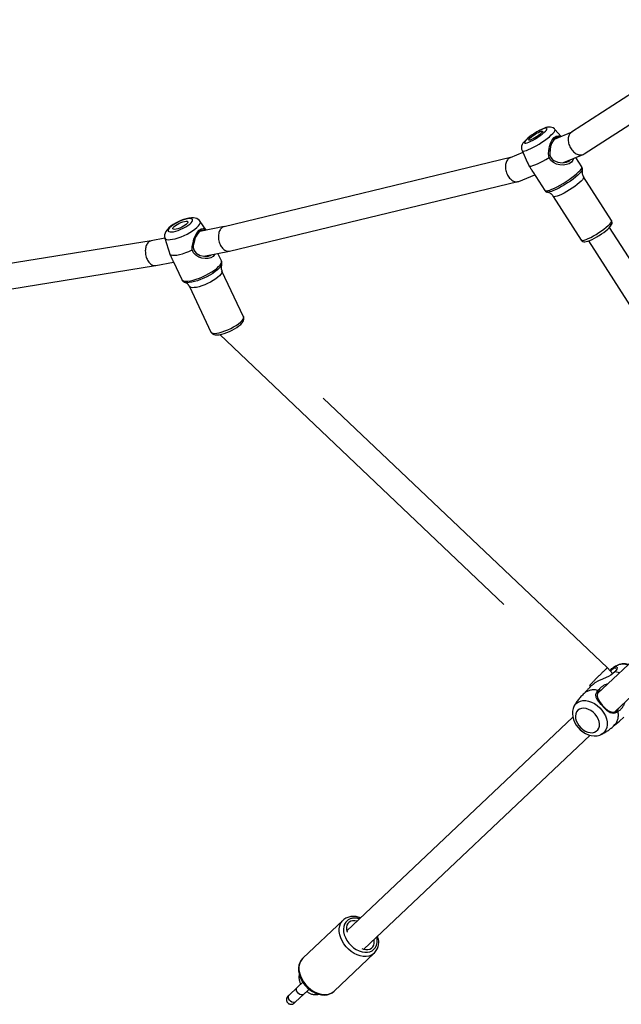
# Model space of a CAD drawing. Header units: metres. Extents: x 104098 to 104607, y 427853 to 428230.
# Tile 26 of 147: x 104233.782 to 104234.165, y 428113.757 to 428114.386. Entities that reach past the tile are written whole.
import ezdxf

# ---------------------------------------------------------------- set-up
doc = ezdxf.new("R2010")
doc.units = ezdxf.units.M
doc.linetypes.add('DASHED2', pattern=[0.375, 0.25, -0.125])

# ---------------------------------------------------------------- blocks, each defined once
blk = doc.blocks.new('school2')
at = {"color": 252, "linetype": 'DASHED2'}
for p, q in [((107953.13748, 456626.94477), (107952.97318, 456627.05654)), ((107952.9644, 456627.04317), (107953.12864, 456626.93143)), ((107953.14491, 456626.94005), (107953.13744, 456626.9448)), ((107953.14491, 456626.94007), (107953.14172, 456626.93369)), ((107953.14487, 456626.93996), (107953.14483, 456626.93934)), ((107953.14483, 456626.93934), (107953.14514, 456626.93862)), ((107953.14491, 456626.94007), (107953.14487, 456626.93996)), ((107953.14547, 456626.94094), (107953.14494, 456626.94009)), ((107953.14514, 456626.93862), (107953.14578, 456626.93783)), ((107953.14628, 456626.94173), (107953.14547, 456626.94094)), ((107953.14723, 456626.94232), (107953.14628, 456626.94173)), ((107953.1483, 456626.94273), (107953.14723, 456626.94232)), ((107953.14965, 456626.94299), (107953.1483, 456626.94273)), ((107953.14997, 456626.94225), (107953.14964, 456626.94183)), ((107953.14964, 456626.94183), (107953.14966, 456626.94129)), ((107953.15133, 456626.94305), (107953.14965, 456626.94299)), ((107953.14966, 456626.94129), (107953.15004, 456626.94065)), ((107953.15064, 456626.94254), (107953.14997, 456626.94225)), ((107953.15004, 456626.94065), (107953.15076, 456626.93996)), ((107953.15162, 456626.94269), (107953.15064, 456626.94254)), ((107953.15076, 456626.93996), (107953.15178, 456626.93923)), ((107953.15299, 456626.94293), (107953.15133, 456626.94305)), ((107953.15287, 456626.94268), (107953.15162, 456626.94269)), ((107953.15178, 456626.93923), (107953.15306, 456626.93849)), ((107953.15274, 456626.94073), (107953.15296, 456626.94107)), ((107953.15286, 456626.94029), (107953.15274, 456626.94073)), ((107953.15332, 456626.93977), (107953.15286, 456626.94029)), ((107953.15434, 456626.94252), (107953.15287, 456626.94268)), ((107953.15296, 456626.94107), (107953.15351, 456626.94128)), ((107953.15471, 456626.94266), (107953.15299, 456626.94293)), ((107953.15306, 456626.93849), (107953.15454, 456626.93779)), ((107953.15407, 456626.93921), (107953.15332, 456626.93977)), ((107953.15351, 456626.94128), (107953.15435, 456626.94135)), ((107953.15508, 456626.93865), (107953.15407, 456626.93921)), ((107953.15595, 456626.94221), (107953.15434, 456626.94252)), ((107953.15435, 456626.94135), (107953.15541, 456626.94127)), ((107953.15646, 456626.94227), (107953.15471, 456626.94266)), ((107953.15627, 456626.93813), (107953.15508, 456626.93865)), ((107953.15541, 456626.94127), (107953.15664, 456626.94105)), ((107953.15764, 456626.94177), (107953.15595, 456626.94221)), ((107953.15756, 456626.93767), (107953.15627, 456626.93813)), ((107953.15823, 456626.94177), (107953.15646, 456626.94227)), ((107953.15664, 456626.94105), (107953.15794, 456626.9407)), ((107953.15933, 456626.94122), (107953.15764, 456626.94177)), ((107953.15794, 456626.9407), (107953.15923, 456626.94025)), ((107953.15999, 456626.94116), (107953.15823, 456626.94177)), ((107953.15923, 456626.94025), (107953.16042, 456626.93972)), ((107953.16096, 456626.94058), (107953.15933, 456626.94122)), ((107953.16169, 456626.94046), (107953.15999, 456626.94116)), ((107953.16042, 456626.93972), (107953.16143, 456626.93916)), ((107953.16245, 456626.93988), (107953.16096, 456626.94058)), ((107953.16143, 456626.93916), (107953.16219, 456626.9386)), ((107953.16333, 456626.93966), (107953.16169, 456626.94046)), ((107953.16219, 456626.9386), (107953.16264, 456626.93808)), ((107953.16373, 456626.93914), (107953.16245, 456626.93988)), ((107953.1649, 456626.93874), (107953.16333, 456626.93966)), ((107953.16475, 456626.93841), (107953.16373, 456626.93914)), ((107953.16546, 456626.93772), (107953.16475, 456626.93841)), ((107953.16622, 456626.93776), (107953.1649, 456626.93874)), ((107953.14114, 456626.93243), (107953.14022, 456626.93038)), ((107953.14174, 456626.93368), (107953.14114, 456626.93243)), ((107953.14578, 456626.93783), (107953.14674, 456626.93699)), ((107953.14674, 456626.93699), (107953.14798, 456626.93612)), ((107953.14798, 456626.93612), (107953.14948, 456626.93525)), ((107953.14948, 456626.93525), (107953.15118, 456626.9344)), ((107953.15118, 456626.9344), (107953.15304, 456626.9336)), ((107953.15304, 456626.9336), (107953.15501, 456626.93287)), ((107953.15454, 456626.93779), (107953.15617, 456626.93715)), ((107953.15501, 456626.93287), (107953.15703, 456626.93223)), ((107953.15617, 456626.93715), (107953.15787, 456626.9366)), ((107953.15703, 456626.93223), (107953.15904, 456626.9317)), ((107953.15886, 456626.93732), (107953.15756, 456626.93767)), ((107953.15787, 456626.9366), (107953.15956, 456626.93616)), ((107953.16009, 456626.9371), (107953.15886, 456626.93732)), ((107953.15956, 456626.93616), (107953.16117, 456626.93585)), ((107953.16116, 456626.93702), (107953.16009, 456626.9371)), ((107953.16199, 456626.93709), (107953.16116, 456626.93702)), ((107953.16117, 456626.93585), (107953.16263, 456626.93569)), ((107953.16254, 456626.9373), (107953.16199, 456626.93709)), ((107953.16276, 456626.93764), (107953.16254, 456626.9373)), ((107953.16263, 456626.93569), (107953.16388, 456626.93568)), ((107953.16264, 456626.93808), (107953.16276, 456626.93764)), ((107953.16388, 456626.93568), (107953.16486, 456626.93583)), ((107953.16486, 456626.93583), (107953.16553, 456626.93612)), ((107953.16584, 456626.93708), (107953.16546, 456626.93772)), ((107953.16553, 456626.93612), (107953.16586, 456626.93654)), ((107953.16586, 456626.93654), (107953.16584, 456626.93708)), ((107953.16715, 456626.93686), (107953.16622, 456626.93776)), ((107953.16782, 456626.93599), (107953.16715, 456626.93686)), ((107953.16752, 456626.92568), (107953.16864, 456626.93233)), ((107953.16831, 456626.93507), (107953.16782, 456626.93599)), ((107953.16791, 456626.93143), (107953.16845, 456626.93188)), ((107953.16862, 456626.93407), (107953.16831, 456626.93507)), ((107953.16845, 456626.93188), (107953.16864, 456626.93233)), ((107953.1686, 456626.93233), (107953.16871, 456626.93296)), ((107953.16871, 456626.93296), (107953.16862, 456626.93407)), ((107953.12873, 456626.93138), (107953.13846, 456626.92519)), ((107953.13863, 456626.92571), (107953.13459, 456626.91334)), ((107953.14022, 456626.93038), (107953.14042, 456626.92963)), ((107953.14042, 456626.92963), (107953.14097, 456626.9288)), ((107953.14097, 456626.9288), (107953.14186, 456626.92791)), ((107953.14186, 456626.92791), (107953.14307, 456626.92697)), ((107953.14307, 456626.92697), (107953.14456, 456626.92602)), ((107953.14456, 456626.92602), (107953.1463, 456626.92508)), ((107953.15588, 456626.92544), (107953.15794, 456626.92684)), ((107953.15853, 456626.92645), (107953.15672, 456626.92537)), ((107953.15794, 456626.92684), (107953.16018, 456626.92784)), ((107953.16044, 456626.92722), (107953.15853, 456626.92645)), ((107953.15904, 456626.9317), (107953.16099, 456626.9313)), ((107953.16018, 456626.92784), (107953.16239, 456626.92845)), ((107953.16229, 456626.92768), (107953.16044, 456626.92722)), ((107953.16099, 456626.9313), (107953.16281, 456626.93104)), ((107953.16392, 456626.92784), (107953.16229, 456626.92768)), ((107953.16239, 456626.92845), (107953.16435, 456626.92865)), ((107953.16281, 456626.93104), (107953.16446, 456626.93091)), ((107953.16519, 456626.92766), (107953.16392, 456626.92784)), ((107953.17744, 456626.91938), (107953.16419, 456626.9278)), ((107953.16435, 456626.92865), (107953.16588, 456626.92843)), ((107953.16446, 456626.93091), (107953.16588, 456626.93094)), ((107953.16601, 456626.92718), (107953.16519, 456626.92766)), ((107953.16588, 456626.93094), (107953.16704, 456626.93111)), ((107953.16588, 456626.92843), (107953.16686, 456626.92779)), ((107953.16641, 456626.9264), (107953.16601, 456626.92718)), ((107953.16641, 456626.92639), (107953.16641, 456626.9264)), ((107953.16686, 456626.92779), (107953.16732, 456626.92678)), ((107953.16704, 456626.93111), (107953.16791, 456626.93143)), ((107953.16732, 456626.92678), (107953.16735, 456626.92579)), ((107953.1463, 456626.92508), (107953.14824, 456626.92418)), ((107953.14824, 456626.92418), (107953.15032, 456626.92334)), ((107953.15032, 456626.92334), (107953.15249, 456626.92258)), ((107953.15179, 456626.92059), (107953.15249, 456626.92258)), ((107953.15179, 456626.91846), (107953.15179, 456626.92059)), ((107953.15249, 456626.92258), (107953.15402, 456626.92424)), ((107953.15325, 456626.92201), (107953.1529, 456626.92067)), ((107953.1529, 456626.92067), (107953.15291, 456626.91926)), ((107953.15291, 456626.91926), (107953.15378, 456626.91656)), ((107953.15396, 456626.92319), (107953.15325, 456626.92201)), ((107953.15494, 456626.92419), (107953.15396, 456626.92319)), ((107953.15402, 456626.92424), (107953.15588, 456626.92544)), ((107953.15672, 456626.92537), (107953.15494, 456626.92419)), ((107953.1563, 456626.92541), (107953.15588, 456626.92544)), ((107953.15672, 456626.92537), (107953.1563, 456626.92541)), ((107953.34043, 456626.82587), (107953.17738, 456626.91941)), ((107953.13459, 456626.91334), (107953.13456, 456626.91321)), ((107953.13456, 456626.91321), (107953.1346, 456626.91252)), ((107953.15235, 456626.9164), (107953.15179, 456626.91846)), ((107953.15332, 456626.91452), (107953.15235, 456626.9164)), ((107953.15459, 456626.91288), (107953.15332, 456626.91452)), ((107953.15378, 456626.91656), (107953.15535, 456626.91425)), ((107953.1551, 456626.91462), (107953.1691, 456626.90572)), ((107953.15535, 456626.91425), (107953.15733, 456626.91262)), ((107953.13512, 456626.90689), (107953.12512, 456626.87625)), ((107953.1346, 456626.91252), (107953.135, 456626.91174)), ((107953.13499, 456626.91053), (107953.13488, 456626.91072)), ((107953.13505, 456626.91043), (107953.13499, 456626.91053)), ((107953.135, 456626.91174), (107953.13572, 456626.91089)), ((107953.13575, 456626.9096), (107953.13505, 456626.91043)), ((107953.13507, 456626.90649), (107953.13512, 456626.90689)), ((107953.13572, 456626.91089), (107953.13676, 456626.90999)), ((107953.13676, 456626.90871), (107953.13575, 456626.9096)), ((107953.13676, 456626.90999), (107953.13809, 456626.90906)), ((107953.13807, 456626.9078), (107953.13676, 456626.90871)), ((107953.13964, 456626.90689), (107953.13807, 456626.9078)), ((107953.13809, 456626.90906), (107953.13968, 456626.90814)), ((107953.14141, 456626.906), (107953.13964, 456626.90689)), ((107953.13968, 456626.90814), (107953.14147, 456626.90723)), ((107953.14147, 456626.90723), (107953.14344, 456626.90637)), ((107953.15607, 456626.91158), (107953.15459, 456626.91288)), ((107953.15768, 456626.91072), (107953.15607, 456626.91158)), ((107953.15733, 456626.91262), (107953.15838, 456626.91216)), ((107953.15933, 456626.91041), (107953.15768, 456626.91072)), ((107953.15838, 456626.91216), (107953.15915, 456626.91204)), ((107953.16087, 456626.9107), (107953.15933, 456626.91041)), ((107953.16107, 456626.91082), (107953.16087, 456626.9107)), ((107953.16121, 456626.90465), (107953.16285, 456626.90969)), ((107953.13531, 456626.9058), (107953.13507, 456626.90649)), ((107953.13589, 456626.90504), (107953.13531, 456626.9058)), ((107953.13679, 456626.90423), (107953.13589, 456626.90504)), ((107953.13799, 456626.90338), (107953.13679, 456626.90423)), ((107953.13946, 456626.90253), (107953.13799, 456626.90338)), ((107953.14113, 456626.90171), (107953.13946, 456626.90253)), ((107953.14296, 456626.90094), (107953.14113, 456626.90171)), ((107953.14336, 456626.90515), (107953.14141, 456626.906)), ((107953.14489, 456626.90025), (107953.14296, 456626.90094)), ((107953.14541, 456626.90438), (107953.14336, 456626.90515)), ((107953.14344, 456626.90637), (107953.14552, 456626.90558)), ((107953.14753, 456626.9037), (107953.14541, 456626.90438)), ((107953.14552, 456626.90558), (107953.14766, 456626.90488)), ((107953.14964, 456626.90313), (107953.14753, 456626.9037)), ((107953.14766, 456626.90488), (107953.1498, 456626.90428)), ((107953.15169, 456626.90269), (107953.14964, 456626.90313)), ((107953.1498, 456626.90428), (107953.1519, 456626.90381)), ((107953.15363, 456626.90238), (107953.15169, 456626.90269)), ((107953.1519, 456626.90381), (107953.1539, 456626.90347)), ((107953.1554, 456626.90222), (107953.15363, 456626.90238)), ((107953.1539, 456626.90347), (107953.15573, 456626.90327)), ((107953.15696, 456626.90221), (107953.1554, 456626.90222)), ((107953.15573, 456626.90327), (107953.15737, 456626.90323)), ((107953.15826, 456626.90235), (107953.15696, 456626.90221)), ((107953.15737, 456626.90323), (107953.15876, 456626.90333)), ((107953.15919, 456626.9026), (107953.15826, 456626.90235)), ((107953.15876, 456626.90333), (107953.15987, 456626.90358)), ((107953.15926, 456626.90263), (107953.15919, 456626.9026)), ((107953.15943, 456626.90271), (107953.15926, 456626.90263)), ((107953.15987, 456626.90358), (107953.16067, 456626.90396)), ((107953.16067, 456626.90396), (107953.16114, 456626.90448)), ((107953.16114, 456626.90448), (107953.16121, 456626.90465)), ((107953.16923, 456626.90564), (107953.33332, 456626.8115)), ((107953.14686, 456626.89965), (107953.14489, 456626.90025)), ((107953.1488, 456626.89918), (107953.14686, 456626.89965)), ((107953.14698, 456626.86911), (107953.15698, 456626.89976)), ((107953.15066, 456626.89883), (107953.1488, 456626.89918)), ((107953.15236, 456626.89863), (107953.15066, 456626.89883)), ((107953.15386, 456626.89859), (107953.15236, 456626.89863)), ((107953.15512, 456626.89869), (107953.15386, 456626.89859)), ((107953.15608, 456626.89894), (107953.15512, 456626.89869)), ((107953.15671, 456626.89934), (107953.15608, 456626.89894)), ((107953.15698, 456626.89976), (107953.15671, 456626.89934)), ((107953.12514, 456626.8762), (107953.12498, 456626.87557)), ((107953.12498, 456626.87557), (107953.12506, 456626.8747)), ((107953.12512, 456626.87625), (107953.12509, 456626.87614)), ((107953.12509, 456626.87614), (107953.12515, 456626.87551)), ((107953.12515, 456626.87551), (107953.12555, 456626.87479)), ((107953.12506, 456626.8747), (107953.12534, 456626.87392)), ((107953.12534, 456626.87392), (107953.12583, 456626.87315)), ((107953.12555, 456626.87479), (107953.1263, 456626.87399)), ((107953.12583, 456626.87315), (107953.12662, 456626.87232)), ((107953.1263, 456626.87399), (107953.12736, 456626.87316)), ((107953.12662, 456626.87232), (107953.12777, 456626.8714)), ((107953.12736, 456626.87316), (107953.12869, 456626.87231)), ((107953.12777, 456626.8714), (107953.12914, 456626.87055)), ((107953.12809, 456626.8712), (107953.14554, 456626.54632)), ((107953.12869, 456626.87231), (107953.13027, 456626.87147)), ((107953.12914, 456626.87055), (107953.13064, 456626.86976)), ((107953.13027, 456626.87147), (107953.13203, 456626.87067)), ((107953.13064, 456626.86976), (107953.13227, 456626.86905)), ((107953.13203, 456626.87067), (107953.13392, 456626.86994)), ((107953.13227, 456626.86905), (107953.13397, 456626.8684)), ((107953.13392, 456626.86994), (107953.13587, 456626.86929)), ((107953.13587, 456626.86929), (107953.13784, 456626.86875)), ((107953.1469, 456626.86894), (107953.14698, 456626.86911)), ((107953.14693, 456626.86896), (107953.14697, 456626.86916)), ((107953.13397, 456626.8684), (107953.13572, 456626.86785)), ((107953.13572, 456626.86785), (107953.13746, 456626.86739)), ((107953.13746, 456626.86739), (107953.13916, 456626.86705)), ((107953.13784, 456626.86875), (107953.13974, 456626.86834)), ((107953.13916, 456626.86705), (107953.14077, 456626.86684)), ((107953.13974, 456626.86834), (107953.14153, 456626.86807)), ((107953.14077, 456626.86684), (107953.14228, 456626.86676)), ((107953.14153, 456626.86807), (107953.14314, 456626.86795)), ((107953.14228, 456626.86676), (107953.14368, 456626.86685)), ((107953.14314, 456626.86795), (107953.14452, 456626.86797)), ((107953.14368, 456626.86685), (107953.14501, 456626.86718)), ((107953.16154, 456626.54674), (107953.14434, 456626.86701)), ((107953.14452, 456626.86797), (107953.14563, 456626.86815)), ((107953.14501, 456626.86718), (107953.14583, 456626.86761)), ((107953.14563, 456626.86815), (107953.14644, 456626.86848)), ((107953.14583, 456626.86761), (107953.14648, 456626.8682)), ((107953.14644, 456626.86848), (107953.1469, 456626.86894)), ((107953.14648, 456626.8682), (107953.14693, 456626.86896)), ((107953.34846, 456626.82283), (107953.34016, 456626.82597)), ((107953.34992, 456626.82574), (107953.34927, 456626.8249)), ((107953.3507, 456626.82636), (107953.34992, 456626.82574)), ((107953.35153, 456626.82679), (107953.3507, 456626.82636)), ((107953.35246, 456626.82709), (107953.35153, 456626.82679)), ((107953.35401, 456626.82732), (107953.35246, 456626.82709)), ((107953.35371, 456626.82693), (107953.35341, 456626.82666)), ((107953.35341, 456626.82666), (107953.35347, 456626.82631)), ((107953.35347, 456626.82631), (107953.35389, 456626.82591)), ((107953.35437, 456626.82712), (107953.35371, 456626.82693)), ((107953.35389, 456626.82591), (107953.35466, 456626.82547)), ((107953.35549, 456626.82736), (107953.35401, 456626.82732)), ((107953.35535, 456626.82721), (107953.35437, 456626.82712)), ((107953.35466, 456626.82547), (107953.35574, 456626.82502)), ((107953.35661, 456626.82721), (107953.35535, 456626.82721)), ((107953.35704, 456626.82729), (107953.35549, 456626.82736)), ((107953.35574, 456626.82502), (107953.35708, 456626.82456)), ((107953.3581, 456626.82712), (107953.35661, 456626.82721)), ((107953.35661, 456626.82598), (107953.35681, 456626.82619)), ((107953.35677, 456626.82569), (107953.35661, 456626.82598)), ((107953.35726, 456626.82537), (107953.35677, 456626.82569)), ((107953.35681, 456626.82619), (107953.35735, 456626.82633)), ((107953.35868, 456626.82714), (107953.35704, 456626.82729)), ((107953.35806, 456626.82502), (107953.35726, 456626.82537)), ((107953.35735, 456626.82633), (107953.35819, 456626.82637)), ((107953.35912, 456626.82466), (107953.35806, 456626.82502)), ((107953.35974, 456626.82693), (107953.3581, 456626.82712)), ((107953.35819, 456626.82637), (107953.35927, 456626.82633)), ((107953.36039, 456626.82691), (107953.35868, 456626.82714)), ((107953.35927, 456626.82633), (107953.36052, 456626.82619)), ((107953.36148, 456626.82666), (107953.35974, 456626.82693)), ((107953.36214, 456626.8266), (107953.36039, 456626.82691)), ((107953.36052, 456626.82619), (107953.36186, 456626.82598)), ((107953.36323, 456626.82631), (107953.36148, 456626.82666)), ((107953.36186, 456626.82598), (107953.3632, 456626.82569)), ((107953.36388, 456626.82624), (107953.36214, 456626.8266)), ((107953.3632, 456626.82569), (107953.36443, 456626.82537)), ((107953.36491, 456626.82591), (107953.36323, 456626.82631)), ((107953.36559, 456626.82582), (107953.36388, 456626.82624)), ((107953.36443, 456626.82537), (107953.36549, 456626.82502)), ((107953.36646, 456626.82547), (107953.36491, 456626.82591)), ((107953.36549, 456626.82502), (107953.36629, 456626.82466)), ((107953.36723, 456626.82533), (107953.36559, 456626.82582)), ((107953.36781, 456626.82502), (107953.36646, 456626.82547)), ((107953.36864, 456626.82483), (107953.36723, 456626.82533)), ((107953.36889, 456626.82456), (107953.36781, 456626.82502)), ((107953.34889, 456626.82408), (107953.34623, 456626.81637)), ((107953.34889, 456626.82408), (107953.34891, 456626.82373)), ((107953.34891, 456626.82373), (107953.34927, 456626.82327)), ((107953.34927, 456626.8249), (107953.34892, 456626.82411)), ((107953.34927, 456626.82327), (107953.34998, 456626.82277)), ((107953.34998, 456626.82277), (107953.351, 456626.82224)), ((107953.351, 456626.82224), (107953.35231, 456626.8217)), ((107953.35231, 456626.8217), (107953.35388, 456626.82115)), ((107953.35388, 456626.82115), (107953.35566, 456626.82062)), ((107953.35566, 456626.82062), (107953.3576, 456626.82012)), ((107953.35708, 456626.82456), (107953.35863, 456626.82412)), ((107953.3576, 456626.82012), (107953.35963, 456626.81967)), ((107953.35863, 456626.82412), (107953.36032, 456626.82372)), ((107953.36035, 456626.82434), (107953.35912, 456626.82466)), ((107953.35963, 456626.81967), (107953.36171, 456626.81927)), ((107953.36032, 456626.82372), (107953.36207, 456626.82337)), ((107953.36168, 456626.82405), (107953.36035, 456626.82434)), ((107953.36302, 456626.82384), (107953.36168, 456626.82405)), ((107953.36171, 456626.81927), (107953.36378, 456626.81895)), ((107953.36207, 456626.82337), (107953.3638, 456626.8231)), ((107953.36428, 456626.8237), (107953.36302, 456626.82384)), ((107953.36378, 456626.81895), (107953.36577, 456626.8187)), ((107953.3638, 456626.8231), (107953.36545, 456626.82292)), ((107953.36536, 456626.82366), (107953.36428, 456626.8237)), ((107953.3662, 456626.8237), (107953.36536, 456626.82366)), ((107953.36545, 456626.82292), (107953.36694, 456626.82282)), ((107953.36577, 456626.8187), (107953.36762, 456626.81854)), ((107953.36674, 456626.82384), (107953.3662, 456626.8237)), ((107953.36629, 456626.82466), (107953.36678, 456626.82434)), ((107953.36693, 456626.82405), (107953.36674, 456626.82384)), ((107953.36678, 456626.82434), (107953.36693, 456626.82405)), ((107953.36694, 456626.82282), (107953.3682, 456626.82282)), ((107953.3682, 456626.82282), (107953.36918, 456626.82292)), ((107953.37001, 456626.82424), (107953.36864, 456626.82483)), ((107953.36965, 456626.82412), (107953.36889, 456626.82456)), ((107953.36918, 456626.82292), (107953.36984, 456626.8231)), ((107953.37008, 456626.82372), (107953.36965, 456626.82412)), ((107953.36984, 456626.8231), (107953.37014, 456626.82337)), ((107953.37099, 456626.82368), (107953.37001, 456626.82424)), ((107953.37014, 456626.82337), (107953.37008, 456626.82372)), ((107953.37171, 456626.82315), (107953.37099, 456626.82368)), ((107953.37231, 456626.82255), (107953.37171, 456626.82315)), ((107953.37189, 456626.81861), (107953.37274, 456626.81881)), ((107953.37282, 456626.82184), (107953.37231, 456626.82255)), ((107953.37274, 456626.81881), (107953.37326, 456626.8191)), ((107953.37321, 456626.82097), (107953.37282, 456626.82184)), ((107953.37317, 456626.81346), (107953.37342, 456626.81943)), ((107953.37341, 456626.81996), (107953.37321, 456626.82097)), ((107953.37326, 456626.8191), (107953.37342, 456626.81943)), ((107953.37339, 456626.81944), (107953.37341, 456626.81996)), ((107953.34612, 456626.81604), (107953.34545, 456626.81394)), ((107953.34545, 456626.81394), (107953.3457, 456626.81347)), ((107953.3457, 456626.81347), (107953.34631, 456626.81294)), ((107953.34624, 456626.81636), (107953.34612, 456626.81604)), ((107953.34631, 456626.81294), (107953.34727, 456626.81238)), ((107953.36139, 456626.81231), (107953.36327, 456626.81392)), ((107953.36391, 456626.8135), (107953.36225, 456626.81224)), ((107953.36327, 456626.81392), (107953.36538, 456626.81512)), ((107953.36573, 456626.81444), (107953.36391, 456626.8135)), ((107953.36538, 456626.81512), (107953.36752, 456626.81587)), ((107953.36753, 456626.81503), (107953.36573, 456626.81444)), ((107953.36752, 456626.81587), (107953.36947, 456626.81613)), ((107953.36914, 456626.81523), (107953.36753, 456626.81503)), ((107953.36762, 456626.81854), (107953.36929, 456626.81847)), ((107953.38014, 456626.81082), (107953.36867, 456626.81517)), ((107953.37045, 456626.81503), (107953.36914, 456626.81523)), ((107953.36929, 456626.81847), (107953.37073, 456626.81849)), ((107953.36947, 456626.81613), (107953.37104, 456626.81587)), ((107953.37135, 456626.81444), (107953.37045, 456626.81503)), ((107953.37073, 456626.81849), (107953.37189, 456626.81861)), ((107953.37104, 456626.81587), (107953.37212, 456626.81512)), ((107953.37155, 456626.81408), (107953.37135, 456626.81444)), ((107953.37212, 456626.81512), (107953.37274, 456626.81392)), ((107953.37274, 456626.81392), (107953.37279, 456626.81361)), ((107953.33384, 456626.81126), (107953.34418, 456626.80734)), ((107953.34459, 456626.80954), (107953.34195, 456626.79561)), ((107953.34727, 456626.81238), (107953.34856, 456626.81179)), ((107953.34856, 456626.81179), (107953.35013, 456626.81119)), ((107953.35013, 456626.81119), (107953.35195, 456626.81061)), ((107953.35195, 456626.81061), (107953.35397, 456626.81004)), ((107953.35397, 456626.81004), (107953.35613, 456626.80952)), ((107953.35613, 456626.80952), (107953.35837, 456626.80904)), ((107953.35792, 456626.80692), (107953.35837, 456626.80904)), ((107953.35818, 456626.80475), (107953.35792, 456626.80692)), ((107953.35837, 456626.80904), (107953.35969, 456626.8109)), ((107953.35922, 456626.80836), (107953.35903, 456626.80696)), ((107953.35903, 456626.80696), (107953.35922, 456626.80553)), ((107953.35977, 456626.80966), (107953.35922, 456626.80836)), ((107953.35969, 456626.8109), (107953.36139, 456626.81231)), ((107953.36063, 456626.81081), (107953.35977, 456626.80966)), ((107953.36225, 456626.81224), (107953.36063, 456626.81081)), ((107953.36181, 456626.81228), (107953.36139, 456626.81231)), ((107953.36225, 456626.81224), (107953.36181, 456626.81228)), ((107953.48812, 456626.79085), (107953.3798, 456626.81089)), ((107953.35899, 456626.80272), (107953.35818, 456626.80475)), ((107953.36019, 456626.80089), (107953.35899, 456626.80272)), ((107953.35922, 456626.80553), (107953.36041, 456626.80288)), ((107953.36165, 456626.79932), (107953.36019, 456626.80089)), ((107953.36041, 456626.80288), (107953.36226, 456626.80069)), ((107953.36226, 456626.80069), (107953.36444, 456626.79916)), ((107953.36288, 456626.80025), (107953.37549, 456626.79547)), ((107953.34195, 456626.79561), (107953.34205, 456626.79518)), ((107953.34205, 456626.79518), (107953.3425, 456626.79469)), ((107953.34243, 456626.79363), (107953.34237, 456626.79371)), ((107953.34272, 456626.79333), (107953.34243, 456626.79363)), ((107953.3425, 456626.79469), (107953.34329, 456626.79415)), ((107953.34329, 456626.79415), (107953.3444, 456626.79359)), ((107953.3444, 456626.79359), (107953.34581, 456626.79301)), ((107953.36329, 456626.79809), (107953.36165, 456626.79932)), ((107953.36502, 456626.79728), (107953.36329, 456626.79809)), ((107953.36444, 456626.79916), (107953.36555, 456626.79874)), ((107953.36671, 456626.797), (107953.36502, 456626.79728)), ((107953.36555, 456626.79874), (107953.36661, 456626.79859)), ((107953.36661, 456626.79859), (107953.36708, 456626.79866)), ((107953.36824, 456626.79728), (107953.36671, 456626.797)), ((107953.36917, 456626.79787), (107953.36824, 456626.79728)), ((107953.36946, 456626.7904), (107953.37076, 456626.79727)), ((107953.37616, 456626.79529), (107953.48756, 456626.77468)), ((107953.34327, 456626.78914), (107953.33711, 456626.75664)), ((107953.34348, 456626.7928), (107953.34272, 456626.79333)), ((107953.34328, 456626.78895), (107953.34327, 456626.78914)), ((107953.34356, 456626.78852), (107953.34328, 456626.78895)), ((107953.34457, 456626.79224), (107953.34348, 456626.7928)), ((107953.3442, 456626.78804), (107953.34356, 456626.78852)), ((107953.34517, 456626.78753), (107953.3442, 456626.78804)), ((107953.34595, 456626.79167), (107953.34457, 456626.79224)), ((107953.34644, 456626.78699), (107953.34517, 456626.78753)), ((107953.34581, 456626.79301), (107953.34747, 456626.79243)), ((107953.34759, 456626.7911), (107953.34595, 456626.79167)), ((107953.34747, 456626.79243), (107953.34935, 456626.79186)), ((107953.34945, 456626.79054), (107953.34759, 456626.7911)), ((107953.34935, 456626.79186), (107953.35139, 456626.79132)), ((107953.35147, 456626.79002), (107953.34945, 456626.79054)), ((107953.35139, 456626.79132), (107953.35354, 456626.79083)), ((107953.35359, 456626.78953), (107953.35147, 456626.79002)), ((107953.35354, 456626.79083), (107953.35575, 456626.79039)), ((107953.35577, 456626.78911), (107953.35359, 456626.78953)), ((107953.35575, 456626.79039), (107953.35796, 456626.79003)), ((107953.35794, 456626.78876), (107953.35577, 456626.78911)), ((107953.36005, 456626.78848), (107953.35794, 456626.78876)), ((107953.35796, 456626.79003), (107953.3601, 456626.78973)), ((107953.36202, 456626.7883), (107953.36005, 456626.78848)), ((107953.3601, 456626.78973), (107953.36214, 456626.78953)), ((107953.36382, 456626.7882), (107953.36202, 456626.7883)), ((107953.36214, 456626.78953), (107953.36401, 456626.78941)), ((107953.36539, 456626.7882), (107953.36382, 456626.7882)), ((107953.36401, 456626.78941), (107953.36566, 456626.78939)), ((107953.36669, 456626.7883), (107953.36539, 456626.7882)), ((107953.36566, 456626.78939), (107953.36706, 456626.78946)), ((107953.36768, 456626.78848), (107953.36669, 456626.7883)), ((107953.36706, 456626.78946), (107953.36816, 456626.78962)), ((107953.36834, 456626.78876), (107953.36768, 456626.78848)), ((107953.36816, 456626.78962), (107953.36894, 456626.78987)), ((107953.36836, 456626.78877), (107953.36834, 456626.78876)), ((107953.36894, 456626.78987), (107953.36938, 456626.7902)), ((107953.36938, 456626.7902), (107953.36946, 456626.7904)), ((107953.34797, 456626.78646), (107953.34644, 456626.78699)), ((107953.34972, 456626.78595), (107953.34797, 456626.78646)), ((107953.35162, 456626.78547), (107953.34972, 456626.78595)), ((107953.35361, 456626.78504), (107953.35162, 456626.78547)), ((107953.35564, 456626.78467), (107953.35361, 456626.78504)), ((107953.35763, 456626.78437), (107953.35564, 456626.78467)), ((107953.35953, 456626.78416), (107953.35763, 456626.78437)), ((107953.36126, 456626.78405), (107953.35953, 456626.78416)), ((107953.35971, 456626.75236), (107953.36587, 456626.78485)), ((107953.36278, 456626.78402), (107953.36126, 456626.78405)), ((107953.36404, 456626.78409), (107953.36278, 456626.78402)), ((107953.36499, 456626.78426), (107953.36404, 456626.78409)), ((107953.3656, 456626.78451), (107953.36499, 456626.78426)), ((107953.36587, 456626.78484), (107953.3656, 456626.78451)), ((107953.36587, 456626.78486), (107953.36587, 456626.78484)), ((107953.33715, 456626.75662), (107953.33708, 456626.75603)), ((107953.33708, 456626.75603), (107953.33726, 456626.7553)), ((107953.33711, 456626.75664), (107953.33722, 456626.75625)), ((107953.33722, 456626.75625), (107953.33768, 456626.75579)), ((107953.34, 456626.75305), (107953.30109, 456626.5477)), ((107953.31709, 456626.54619), (107953.35572, 456626.75007)), ((107953.33726, 456626.7553), (107953.33759, 456626.75472)), ((107953.33759, 456626.75472), (107953.33803, 456626.75423)), ((107953.33768, 456626.75579), (107953.33849, 456626.75529)), ((107953.33803, 456626.75423), (107953.33866, 456626.75375)), ((107953.33849, 456626.75529), (107953.33961, 456626.75477)), ((107953.33866, 456626.75375), (107953.33972, 456626.75317)), ((107953.33961, 456626.75477), (107953.34102, 456626.75424)), ((107953.33972, 456626.75317), (107953.34091, 456626.75266)), ((107953.34091, 456626.75266), (107953.34237, 456626.75215)), ((107953.34102, 456626.75424), (107953.34266, 456626.75371)), ((107953.34237, 456626.75215), (107953.34396, 456626.75169)), ((107953.34266, 456626.75371), (107953.3445, 456626.75321)), ((107953.34396, 456626.75169), (107953.34565, 456626.75126)), ((107953.3445, 456626.75321), (107953.34645, 456626.75275)), ((107953.34565, 456626.75126), (107953.34652, 456626.75108)), ((107953.34645, 456626.75275), (107953.34847, 456626.75235)), ((107953.34652, 456626.75108), (107953.3474, 456626.75089)), ((107953.3474, 456626.75089), (107953.34917, 456626.75058)), ((107953.34847, 456626.75235), (107953.35049, 456626.75202)), ((107953.34917, 456626.75058), (107953.3509, 456626.75033)), ((107953.35049, 456626.75202), (107953.35244, 456626.75177)), ((107953.3509, 456626.75033), (107953.35256, 456626.75015)), ((107953.35244, 456626.75177), (107953.35426, 456626.7516)), ((107953.35256, 456626.75015), (107953.3541, 456626.75006)), ((107953.3541, 456626.75006), (107953.35549, 456626.75005)), ((107953.35426, 456626.7516), (107953.3559, 456626.75153)), ((107953.35549, 456626.75005), (107953.35673, 456626.75015)), ((107953.3559, 456626.75153), (107953.35729, 456626.75155)), ((107953.35673, 456626.75015), (107953.35793, 456626.75043)), ((107953.35729, 456626.75155), (107953.3584, 456626.75167)), ((107953.35793, 456626.75043), (107953.35858, 456626.75075)), ((107953.3584, 456626.75167), (107953.35918, 456626.75188)), ((107953.35858, 456626.75075), (107953.35913, 456626.75121)), ((107953.35913, 456626.75121), (107953.35956, 456626.75186)), ((107953.35918, 456626.75188), (107953.35962, 456626.75218)), ((107953.35956, 456626.75186), (107953.35968, 456626.75237)), ((107953.35962, 456626.75218), (107953.35971, 456626.75236)), ((107952.88681, 456626.54302), (107952.88558, 456626.54168)), ((107952.88754, 456626.54336), (107952.88625, 456626.54199)), ((107952.88818, 456626.5441), (107952.88681, 456626.54302)), ((107952.88896, 456626.54442), (107952.88754, 456626.54336)), ((107952.88964, 456626.5449), (107952.88818, 456626.5441)), ((107952.89048, 456626.54516), (107952.88896, 456626.54442)), ((107952.89119, 456626.5454), (107952.88964, 456626.5449)), ((107952.89207, 456626.54555), (107952.89048, 456626.54516)), ((107952.8928, 456626.54561), (107952.89119, 456626.5454)), ((107952.89303, 456626.54561), (107952.89207, 456626.54555)), ((107952.89316, 456626.54559), (107952.8928, 456626.54561)), ((107952.92838, 456626.54561), (107952.89303, 456626.54561)), ((107952.92161, 456626.54199), (107952.92289, 456626.54336)), ((107952.92289, 456626.54336), (107952.92432, 456626.54442)), ((107952.92432, 456626.54442), (107952.92584, 456626.54516)), ((107952.92598, 456626.54239), (107952.92469, 456626.54131)), ((107952.92584, 456626.54516), (107952.92742, 456626.54555)), ((107952.92739, 456626.54314), (107952.92598, 456626.54239)), ((107952.92886, 456626.54354), (107952.92739, 456626.54314)), ((107952.92742, 456626.54555), (107952.92836, 456626.54561)), ((107952.92836, 456626.54561), (107952.92903, 456626.54558)), ((107952.93036, 456626.54358), (107952.92886, 456626.54354)), ((107953.12783, 456626.54291), (107953.12644, 456626.54198)), ((107953.12913, 456626.54349), (107953.12783, 456626.54291)), ((107953.12918, 456626.54353), (107953.12936, 456626.54359)), ((107953.12936, 456626.54359), (107953.12991, 456626.54375)), ((107953.12991, 456626.54375), (107953.13144, 456626.54393)), ((107953.13144, 456626.54393), (107953.13298, 456626.54375)), ((107953.13298, 456626.54375), (107953.13446, 456626.5432)), ((107953.13446, 456626.5432), (107953.13587, 456626.54231)), ((107953.13587, 456626.54231), (107953.13714, 456626.54109)), ((107953.14554, 456626.54632), (107953.14554, 456626.54543)), ((107953.14932, 456626.54533), (107953.14767, 456626.54537)), ((107953.15178, 456626.54461), (107953.14932, 456626.54533)), ((107953.15421, 456626.54366), (107953.15178, 456626.54461)), ((107953.15679, 456626.54271), (107953.15421, 456626.54366)), ((107953.15821, 456626.54228), (107953.15679, 456626.54271)), ((107953.15985, 456626.54191), (107953.15821, 456626.54228)), ((107953.16153, 456626.54169), (107953.16154, 456626.54674)), ((107953.16154, 456626.54426), (107953.16327, 456626.54447)), ((107953.16224, 456626.54393), (107953.16154, 456626.54382)), ((107953.16411, 456626.5438), (107953.16224, 456626.54393)), ((107953.16327, 456626.54447), (107953.16527, 456626.54416)), ((107953.16517, 456626.54319), (107953.16411, 456626.5438)), ((107953.16613, 456626.54396), (107953.16467, 456626.54429)), ((107953.16521, 456626.5428), (107953.16517, 456626.54319)), ((107953.16527, 456626.54416), (107953.16621, 456626.5435)), ((107953.1662, 456626.54272), (107953.16535, 456626.54211)), ((107953.16731, 456626.54355), (107953.16613, 456626.54396)), ((107953.16621, 456626.5435), (107953.1662, 456626.54272)), ((107952.88292, 456626.53639), (107952.88246, 456626.53433)), ((107952.88361, 456626.53833), (107952.88292, 456626.53639)), ((107952.8835, 456626.53646), (107952.88302, 456626.53428)), ((107952.88421, 456626.5385), (107952.8835, 456626.53646)), ((107952.8845, 456626.5401), (107952.88361, 456626.53833)), ((107952.88513, 456626.54036), (107952.88421, 456626.5385)), ((107952.88558, 456626.54168), (107952.8845, 456626.5401)), ((107952.88625, 456626.54199), (107952.88513, 456626.54036)), ((107952.91838, 456626.53428), (107952.91885, 456626.53646)), ((107952.91885, 456626.53646), (107952.91956, 456626.5385)), ((107952.91956, 456626.5385), (107952.92049, 456626.54036)), ((107952.92049, 456626.54036), (107952.92161, 456626.54199)), ((107952.92182, 456626.5365), (107952.92129, 456626.53451)), ((107952.92258, 456626.53833), (107952.92182, 456626.5365)), ((107952.92355, 456626.53995), (107952.92258, 456626.53833)), ((107952.92469, 456626.54131), (107952.92355, 456626.53995)), ((107952.92518, 456626.53844), (107952.92508, 456626.53822)), ((107952.92593, 456626.53976), (107952.92518, 456626.53844)), ((107953.12396, 456626.53911), (107952.92552, 456626.53911)), ((107952.92686, 456626.54082), (107952.92593, 456626.53976)), ((107952.92793, 456626.54159), (107952.92686, 456626.54082)), ((107952.92909, 456626.54201), (107952.92793, 456626.54159)), ((107952.93029, 456626.54209), (107952.92909, 456626.54201)), ((107952.93147, 456626.5418), (107952.93029, 456626.54209)), ((107952.93258, 456626.54117), (107952.93147, 456626.5418)), ((107952.93358, 456626.54022), (107952.93258, 456626.54117)), ((107952.93434, 456626.53911), (107952.93358, 456626.54022)), ((107953.12248, 456626.53591), (107953.12201, 456626.53396)), ((107953.12319, 456626.53773), (107953.12248, 456626.53591)), ((107953.1241, 456626.53937), (107953.12319, 456626.53773)), ((107953.12467, 456626.53726), (107953.12389, 456626.53583)), ((107953.12519, 456626.54079), (107953.1241, 456626.53937)), ((107953.12564, 456626.53844), (107953.12467, 456626.53726)), ((107953.12644, 456626.54198), (107953.12519, 456626.54079)), ((107953.12676, 456626.53931), (107953.12564, 456626.53844)), ((107953.12798, 456626.53985), (107953.12676, 456626.53931)), ((107953.12925, 456626.54003), (107953.12798, 456626.53985)), ((107953.13052, 456626.53985), (107953.12925, 456626.54003)), ((107953.13174, 456626.53931), (107953.13052, 456626.53985)), ((107953.13285, 456626.53844), (107953.13174, 456626.53931)), ((107953.13382, 456626.53726), (107953.13285, 456626.53844)), ((107953.1346, 456626.53583), (107953.13382, 456626.53726)), ((107953.13714, 456626.54109), (107953.13825, 456626.53958)), ((107953.13825, 456626.53958), (107953.13917, 456626.53783)), ((107953.13917, 456626.53783), (107953.13986, 456626.53589)), ((107953.13986, 456626.53589), (107953.14031, 456626.53381)), ((107953.14277, 456626.53569), (107953.14343, 456626.53802)), ((107953.14373, 456626.53701), (107953.14304, 456626.53464)), ((107953.14343, 456626.53802), (107953.14451, 456626.53938)), ((107953.14487, 456626.53865), (107953.14373, 456626.53701)), ((107953.14451, 456626.53938), (107953.14612, 456626.54014)), ((107953.14642, 456626.5395), (107953.14487, 456626.53865)), ((107953.27952, 456626.53911), (107953.14571, 456626.53911)), ((107953.14612, 456626.54014), (107953.14732, 456626.54026)), ((107953.1483, 456626.53949), (107953.14642, 456626.5395)), ((107953.14913, 456626.53911), (107953.1483, 456626.53949)), ((107953.16163, 456626.54168), (107953.15985, 456626.54191)), ((107953.16328, 456626.54169), (107953.16163, 456626.54168)), ((107953.16364, 456626.54172), (107953.16328, 456626.54169)), ((107953.16447, 456626.53997), (107953.16328, 456626.54169)), ((107953.16535, 456626.54211), (107953.16364, 456626.54172)), ((107953.16493, 456626.53911), (107953.16447, 456626.53997)), ((107952.8685, 456626.53209), (107952.86877, 456626.5331)), ((107952.8685, 456626.53101), (107952.8685, 456626.53209)), ((107952.86877, 456626.53), (107952.8685, 456626.53101)), ((107952.86877, 456626.5331), (107952.86928, 456626.53391)), ((107952.86928, 456626.52919), (107952.86877, 456626.53)), ((107952.86928, 456626.53391), (107952.86995, 456626.53442)), ((107952.87003, 456626.53455), (107952.86983, 456626.53455)), ((107952.86995, 456626.53442), (107952.87059, 456626.53455)), ((107952.87059, 456626.53455), (107952.87003, 456626.53455)), ((107952.87766, 456626.53455), (107952.87059, 456626.53455)), ((107952.87555, 456626.53122), (107952.8756, 456626.53226)), ((107952.87576, 456626.53022), (107952.87555, 456626.53122)), ((107952.8756, 456626.53226), (107952.87589, 456626.53322)), ((107952.87619, 456626.52938), (107952.87576, 456626.53022)), ((107952.87589, 456626.53322), (107952.8764, 456626.53397)), ((107952.8764, 456626.53397), (107952.87706, 456626.53443)), ((107952.87706, 456626.53443), (107952.87766, 456626.53455)), ((107952.88246, 456626.53433), (107952.88222, 456626.53221)), ((107952.88222, 456626.53221), (107952.88222, 456626.53006)), ((107952.88222, 456626.53006), (107952.88245, 456626.52793)), ((107952.88302, 456626.53428), (107952.88279, 456626.53203)), ((107952.88279, 456626.53203), (107952.88282, 456626.52975)), ((107952.88282, 456626.52975), (107952.88309, 456626.52751)), ((107952.91815, 456626.53203), (107952.91838, 456626.53428)), ((107952.91817, 456626.52975), (107952.91815, 456626.53203)), ((107952.91845, 456626.52751), (107952.91817, 456626.52975)), ((107952.92101, 456626.53243), (107952.92098, 456626.53031)), ((107952.92098, 456626.53031), (107952.9212, 456626.52822)), ((107952.92129, 456626.53451), (107952.92101, 456626.53243)), ((107953.12201, 456626.53396), (107953.12178, 456626.53195)), ((107953.12178, 456626.53195), (107953.12181, 456626.52991)), ((107953.12181, 456626.52991), (107953.12208, 456626.52788)), ((107953.12301, 456626.53246), (107953.12294, 456626.53066)), ((107953.12294, 456626.53066), (107953.12314, 456626.52887)), ((107953.12333, 456626.53421), (107953.12301, 456626.53246)), ((107953.12389, 456626.53583), (107953.12333, 456626.53421)), ((107953.13517, 456626.53421), (107953.1346, 456626.53583)), ((107953.13549, 456626.53246), (107953.13517, 456626.53421)), ((107953.13536, 456626.52887), (107953.13555, 456626.53066)), ((107953.13555, 456626.53066), (107953.13549, 456626.53246)), ((107953.14031, 456626.53381), (107953.1405, 456626.53165)), ((107953.1405, 456626.53165), (107953.14044, 456626.52948)), ((107953.14256, 456626.53251), (107953.14262, 456626.53415)), ((107953.14256, 456626.52947), (107953.14256, 456626.53251)), ((107953.14262, 456626.53415), (107953.14277, 456626.53569)), ((107953.14304, 456626.53464), (107953.14279, 456626.53177)), ((107953.14279, 456626.53177), (107953.14285, 456626.52911)), ((107952.86995, 456626.52869), (107952.86928, 456626.52919)), ((107952.86994, 456626.52855), (107952.87025, 456626.52855)), ((107952.87059, 456626.52855), (107952.86995, 456626.52869)), ((107952.87025, 456626.52855), (107952.87059, 456626.52855)), ((107952.87059, 456626.52855), (107952.87766, 456626.52855)), ((107952.87681, 456626.52881), (107952.87619, 456626.52938)), ((107952.87752, 456626.52856), (107952.87681, 456626.52881)), ((107952.87766, 456626.52855), (107952.87752, 456626.52856)), ((107952.88245, 456626.52793), (107952.88291, 456626.52586)), ((107952.88291, 456626.52586), (107952.8836, 456626.52391)), ((107952.88309, 456626.52751), (107952.88361, 456626.52536)), ((107952.8836, 456626.52391), (107952.88451, 456626.5221)), ((107952.88361, 456626.52536), (107952.88437, 456626.52335)), ((107952.88437, 456626.52335), (107952.88533, 456626.52153)), ((107952.91897, 456626.52536), (107952.91845, 456626.52751)), ((107952.91972, 456626.52335), (107952.91897, 456626.52536)), ((107952.92069, 456626.52153), (107952.91972, 456626.52335)), ((107952.9212, 456626.52822), (107952.92167, 456626.5262)), ((107952.92167, 456626.5262), (107952.92237, 456626.52433)), ((107952.92237, 456626.52433), (107952.92329, 456626.52265)), ((107952.92468, 456626.52432), (107952.92519, 456626.52322)), ((107953.12208, 456626.52788), (107953.12261, 456626.52593)), ((107953.12261, 456626.52593), (107953.12338, 456626.52409)), ((107953.12314, 456626.52887), (107953.12358, 456626.52718)), ((107953.12338, 456626.52409), (107953.1244, 456626.52241)), ((107953.12358, 456626.52718), (107953.12426, 456626.52564)), ((107953.12426, 456626.52564), (107953.12514, 456626.52434)), ((107953.12514, 456626.52434), (107953.12618, 456626.5233)), ((107953.13231, 456626.5233), (107953.13336, 456626.52434)), ((107953.13336, 456626.52434), (107953.13424, 456626.52564)), ((107953.13424, 456626.52564), (107953.13491, 456626.52718)), ((107953.13491, 456626.52718), (107953.13536, 456626.52887)), ((107953.13873, 456626.52348), (107953.13772, 456626.52185)), ((107953.13954, 456626.52533), (107953.13873, 456626.52348)), ((107953.14011, 456626.52735), (107953.13954, 456626.52533)), ((107953.14044, 456626.52948), (107953.14011, 456626.52735)), ((107953.14272, 456626.52692), (107953.14256, 456626.52947)), ((107953.14322, 456626.52468), (107953.14272, 456626.52692)), ((107953.14285, 456626.52911), (107953.14319, 456626.52682)), ((107953.14319, 456626.52682), (107953.14398, 456626.52471)), ((107953.14422, 456626.52309), (107953.14322, 456626.52468)), ((107953.14398, 456626.52471), (107953.14536, 456626.52318)), ((107952.88451, 456626.5221), (107952.88561, 456626.52049)), ((107952.88533, 456626.52153), (107952.88649, 456626.51994)), ((107952.88561, 456626.52049), (107952.8869, 456626.51912)), ((107952.88649, 456626.51994), (107952.8878, 456626.51863)), ((107952.8869, 456626.51912), (107952.88833, 456626.51802)), ((107952.8878, 456626.51863), (107952.88925, 456626.51763)), ((107952.88833, 456626.51802), (107952.88988, 456626.51722)), ((107952.88925, 456626.51763), (107952.89078, 456626.51696)), ((107952.88988, 456626.51722), (107952.89149, 456626.51675)), ((107952.92184, 456626.51994), (107952.92069, 456626.52153)), ((107952.92316, 456626.51863), (107952.92184, 456626.51994)), ((107952.9246, 456626.51763), (107952.92316, 456626.51863)), ((107952.92329, 456626.52265), (107952.92439, 456626.52122)), ((107952.92439, 456626.52122), (107952.92565, 456626.52007)), ((107952.92614, 456626.51696), (107952.9246, 456626.51763)), ((107952.92519, 456626.52322), (107952.92602, 456626.522)), ((107952.92525, 456626.52311), (107953.12398, 456626.52311)), ((107952.92565, 456626.52007), (107952.92703, 456626.51924)), ((107952.92602, 456626.522), (107952.92701, 456626.52105)), ((107952.92701, 456626.52105), (107952.92812, 456626.52042)), ((107952.92703, 456626.51924), (107952.92849, 456626.51875)), ((107952.92812, 456626.52042), (107952.9293, 456626.52013)), ((107952.92849, 456626.51875), (107952.92998, 456626.51861)), ((107952.9293, 456626.52013), (107952.9305, 456626.5202)), ((107952.92998, 456626.51861), (107952.93148, 456626.51884)), ((107952.9305, 456626.5202), (107952.93166, 456626.52063)), ((107952.93148, 456626.51884), (107952.93292, 456626.51941)), ((107952.93166, 456626.52063), (107952.93273, 456626.52139)), ((107952.93273, 456626.52139), (107952.93366, 456626.52246)), ((107952.93292, 456626.51941), (107952.93427, 456626.52033)), ((107952.93366, 456626.52246), (107952.93407, 456626.52311)), ((107952.93427, 456626.52033), (107952.93549, 456626.52155)), ((107952.93549, 456626.52155), (107952.93655, 456626.52305)), ((107952.93655, 456626.52305), (107952.93659, 456626.52311)), ((107953.1244, 456626.52241), (107953.12565, 456626.52095)), ((107953.12565, 456626.52095), (107953.12709, 456626.51976)), ((107953.12618, 456626.5233), (107953.12736, 456626.52259)), ((107953.12709, 456626.51976), (107953.12866, 456626.51889)), ((107953.12736, 456626.52259), (107953.12861, 456626.52223)), ((107953.12861, 456626.52223), (107953.12988, 456626.52223)), ((107953.12866, 456626.51889), (107953.12939, 456626.51866)), ((107953.13067, 456626.51833), (107953.12938, 456626.51862)), ((107953.12988, 456626.52223), (107953.13114, 456626.52259)), ((107953.13221, 456626.51833), (107953.13067, 456626.51833)), ((107953.13114, 456626.52259), (107953.13231, 456626.5233)), ((107953.13373, 456626.5187), (107953.13221, 456626.51833)), ((107953.13518, 456626.51942), (107953.13373, 456626.5187)), ((107953.13652, 456626.52048), (107953.13518, 456626.51942)), ((107953.13772, 456626.52185), (107953.13652, 456626.52048)), ((107953.13879, 456626.51711), (107953.14018, 456626.51716)), ((107953.13972, 456626.51714), (107953.14386, 456626.51682)), ((107953.14512, 456626.52244), (107953.14422, 456626.52309)), ((107953.14617, 456626.52207), (107953.14512, 456626.52244)), ((107953.14536, 456626.52318), (107953.14732, 456626.52261)), ((107953.14562, 456626.52311), (107953.27954, 456626.52311)), ((107953.14732, 456626.52195), (107953.14617, 456626.52207)), ((107953.14732, 456626.52261), (107953.14926, 456626.52305)), ((107953.14732, 456626.52261), (107953.14732, 456626.52261)), ((107953.14926, 456626.52305), (107953.14934, 456626.52311)), ((107952.89078, 456626.51696), (107952.89238, 456626.51664)), ((107952.89149, 456626.51675), (107952.89312, 456626.51661)), ((107952.89238, 456626.51664), (107952.89303, 456626.51661)), ((107952.89303, 456626.51661), (107952.92838, 456626.51661)), ((107952.89312, 456626.51661), (107952.8932, 456626.51662)), ((107952.92773, 456626.51664), (107952.92614, 456626.51696)), ((107952.92824, 456626.51661), (107952.92773, 456626.51664)), ((107952.92838, 456626.51661), (107952.92824, 456626.51661)), ((107953.14386, 456626.51682), (107953.14765, 456626.51675))]:
    blk.add_line(p, q, dxfattribs=at)
for centre, radius, start, end in [((107963.38195, 457111.78668), 482.75143, 268.4898422, 270.1038511), ((107951.5997, 456626.85485), 1.89819, 354.75964, 5.48469), ((107951.59699, 456626.85485), 1.9013, 354.75992, 5.48442), ((107953.8776, 456626.67773), 0.77946, 161.08658, 161.44892), ((107953.13753, 456626.91229), 0.00309, 159.7509, 216.51588), ((107953.1309, 456626.90857), 0.00452, 338.43487, 27.10408), ((107953.16135, 456626.89867), 0.00447, 116.89909, 166.19831), ((107953.1582, 456626.90558), 0.00312, 286.08828, 341.90247), ((107953.28915, 456626.82256), 0.05696, 346.78534, 351.29451), ((107953.34413, 456626.79507), 0.00222, 165.04238, 222.80161), ((107953.33759, 456626.7904), 0.00582, 347.39746, 34.0023), ((107953.37147, 456626.78407), 0.00563, 123.62589, 172.1441), ((107953.36727, 456626.79065), 0.00217, 299.48385, 353.37907), ((107952.92772, 456626.53524), 0.01043, 21.75988, 82.28641), ((107952.92913, 456626.5353), 0.00838, 27.06373, 81.56239), ((107953.13852, 456626.51683), 0.02827, 86.66311, 108.93825), ((107953.14689, 456626.48553), 0.05997, 89.25047, 96.93747), ((107953.13929, 456626.53605), 0.00907, 27.67943, 84.40726), ((107953.16463, 456626.53481), 0.00914, 28.05788, 73.1358), ((107953.16414, 456626.535), 0.00916, 26.64059, 69.72668), ((107952.8896, 456626.53222), 0.00916, 125.4613, 165.59371), ((107953.14958, 456626.53111), 0.00943, 58.04874, 103.85878), ((107952.86948, 456626.53156), 0.00299, 83.20345, 278.81574), ((107952.87715, 456626.42043), 0.11413, 87.32191, 89.74296), ((107952.87722, 456626.4221), 0.10645, 87.21386, 89.76437), ((107952.88898, 456626.52949), 0.00873, 186.47594, 240.09848), ((107952.92794, 456626.52679), 0.01016, 271.60815, 338.77236), ((107953.13852, 456626.5447), 0.02759, 250.63303, 270.57397), ((107953.13919, 456626.52631), 0.00922, 276.10684, 331.82727), ((107953.14964, 456626.53138), 0.0097, 256.18962, 301.55267)]:
    blk.add_arc(centre, radius, start, end, dxfattribs=at)
for centre, major_axis, ratio, start_param, end_param in [((107953.13308, 456626.93809), (0.0044, 0.00668), 0.63457, 0.009924, 3.151516), ((107953.17331, 456626.91253), (0.00414, 0.00685), 0.648164, 0.014667, 3.156259), ((107953.337, 456626.81862), (0.00342, 0.00725), 0.669986, 0.053205, 3.194797), ((107953.37798, 456626.80309), (0.00216, 0.00772), 0.691243, 0.062057, 3.203649), ((107953.15354, 456626.54653), (0.008, 0.00021), 0.027096, 0.767257, 3.140855), ((107953.15354, 456626.54653), (0.008, 0.00021), 0.027096, 6.282447, 7.050442)]:
    blk.add_ellipse(centre, major_axis=major_axis, ratio=ratio, start_param=start_param, end_param=end_param, dxfattribs=at)

msp = doc.modelspace()

# ---------------------------------------------------------------- block references
at = {"rotation": 43.40342385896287}
msp.add_blockref('school2', (339564.77906, 22181.48215), dxfattribs=at)

doc.saveas('drawing.dxf')
